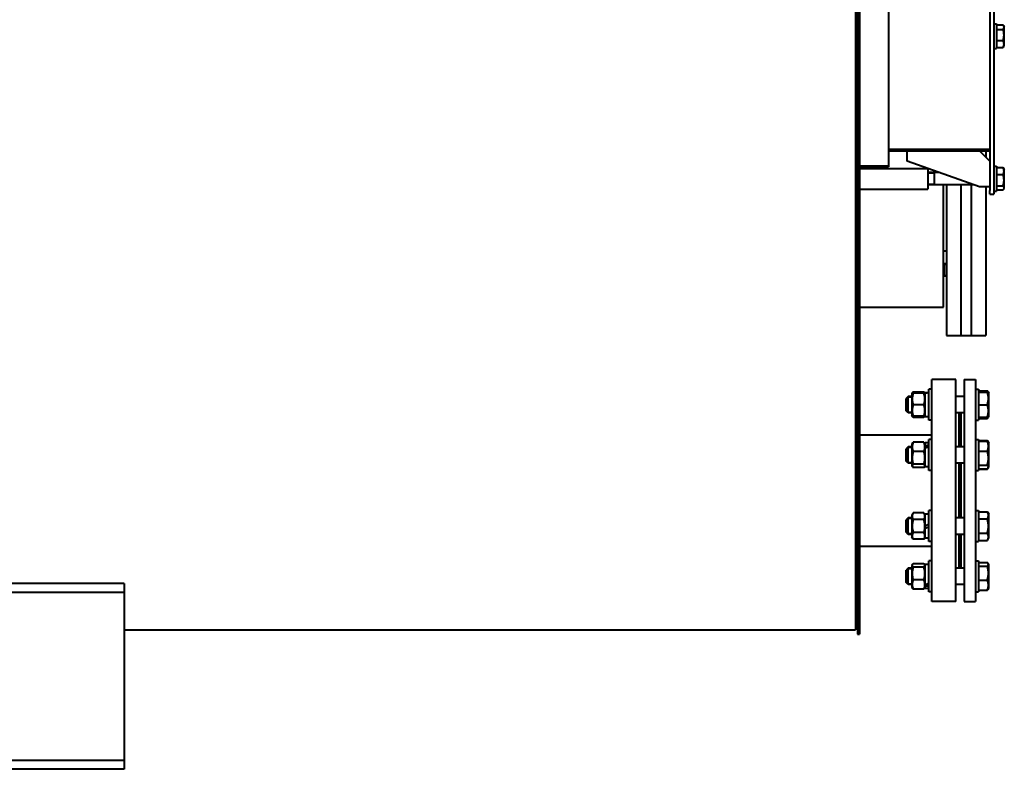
# Model space of a CAD drawing. Header units: millimetres. Extents: x -149 to 1385, y -399 to 918.
# Tile 36 of 41: x 983 to 1078, y 100 to 172. Entities that reach past the tile are written whole.
import ezdxf

# ---------------------------------------------------------------- set-up
doc = ezdxf.new("R2010")
doc.units = ezdxf.units.MM
for name, color, linetype in [('(c)Креп', 9, 'Continuous'), ('(c)Синий', 156, 'Continuous'), ('G', 3, 'Continuous'), ('R', 1, 'Continuous'), ('WELDING', 7, 'Continuous'), ('Системный слой', 250, 'Continuous')]:
    doc.layers.add(name, color=color, linetype=linetype)

# ---------------------------------------------------------------- blocks, each defined once
blk = doc.blocks.new('U381')
at = {"layer": 'G', "color": 150, "lineweight": 40}
for p, q in [((1063.729, 144.386), (1063.929, 144.386)), ((1064.129, 144.386), (1072.229, 144.386))]:
    blk.add_line(p, q, dxfattribs=at)
blk = doc.blocks.new('U383')
at = {"layer": 'G', "color": 150, "lineweight": 40}
for p, q in [((1069.179, 117.522), (1068.829, 117.522)), ((1074.229, 117.522), (1073.429, 117.522))]:
    blk.add_line(p, q, dxfattribs=at)
blk = doc.blocks.new('U384')
at = {"layer": 'G', "color": 150, "lineweight": 40}
for p, q in [((1069.179, 119.122), (1068.829, 119.122)), ((1074.229, 119.122), (1073.429, 119.122))]:
    blk.add_line(p, q, dxfattribs=at)
blk = doc.blocks.new('U385')
at = {"layer": 'G', "color": 150, "lineweight": 40}
for p, q in [((1076.629, 119.128), (1076.629, 119.462)), ((1076.629, 117.182), (1076.629, 119.128))]:
    blk.add_line(p, q, dxfattribs=at)
blk = doc.blocks.new('U386')
at = {"layer": 'WELDING', "color": 150, "lineweight": 40}
for p, q in [((1076.52, 119.628), (1076.488, 119.66)), ((1076.488, 119.301), (1076.564, 119.388)), ((1076.548, 119.596), (1076.52, 119.628)), ((1076.57, 119.564), (1076.548, 119.596)), ((1076.564, 119.388), (1076.595, 119.476)), ((1076.595, 119.476), (1076.57, 119.564))]:
    blk.add_line(p, q, dxfattribs=at)
blk = doc.blocks.new('U387')
at = {"layer": 'G', "color": 150, "lineweight": 40}
for p, q in [((1068.829, 117.756), (1068.829, 119.122)), ((1068.829, 117.522), (1068.829, 117.756))]:
    blk.add_line(p, q, dxfattribs=at)
blk = doc.blocks.new('U388')
at = {"layer": 'G', "color": 150, "lineweight": 40}
for p, q in [((1068.629, 117.897), (1068.629, 118.922)), ((1068.629, 117.722), (1068.629, 117.897))]:
    blk.add_line(p, q, dxfattribs=at)
blk = doc.blocks.new('U392')
at = {"layer": 'G', "color": 150, "lineweight": 40}
for p, q in [((1070.479, 117.546), (1070.479, 119.487)), ((1070.479, 117.157), (1070.479, 117.372))]:
    blk.add_line(p, q, dxfattribs=at)
blk = doc.blocks.new('U394')
at = {"layer": 'G', "color": 150, "lineweight": 40}
for p, q in [((1070.829, 117.261), (1070.829, 119.822)), ((1070.829, 116.822), (1070.829, 117.261))]:
    blk.add_line(p, q, dxfattribs=at)
blk = doc.blocks.new('U395')
at = {"layer": 'WELDING', "color": 150, "lineweight": 40}
for p, q in [((1078.084, 156.039), (1078.017, 156.147)), ((1078.017, 155.753), (1078.034, 155.774)), ((1078.034, 155.774), (1078.049, 155.796)), ((1078.049, 155.796), (1078.063, 155.818)), ((1078.063, 155.818), (1078.101, 155.928)), ((1078.101, 155.928), (1078.084, 156.039))]:
    blk.add_line(p, q, dxfattribs=at)
blk = doc.blocks.new('U396')
at = {"layer": 'G', "color": 150, "lineweight": 40}
for p, q in [((1076.329, 159.536), (1076.329, 158.936)), ((1076.329, 156.036), (1076.329, 141.636))]:
    blk.add_line(p, q, dxfattribs=at)
blk = doc.blocks.new('U407')
at = {"layer": 'G', "color": 150, "lineweight": 40}
for p, q in [((1070.829, 123.192), (1070.829, 124.692)), ((1070.829, 121.692), (1070.829, 123.192))]:
    blk.add_line(p, q, dxfattribs=at)
blk = doc.blocks.new('U408')
at = {"layer": 'G', "color": 150, "lineweight": 40}
for p, q in [((1069.179, 119.367), (1069.179, 119.06)), ((1069.179, 119.06), (1069.179, 117.277))]:
    blk.add_line(p, q, dxfattribs=at)
blk = doc.blocks.new('U409')
at = {"layer": 'WELDING', "color": 150, "lineweight": 40}
for p, q in [((1069.22, 119.431), (1069.216, 119.35)), ((1069.216, 119.35), (1069.26, 119.27)), ((1069.234, 119.46), (1069.22, 119.431)), ((1069.254, 119.49), (1069.234, 119.46)), ((1069.279, 119.519), (1069.254, 119.49)), ((1069.26, 119.27), (1069.309, 119.22)), ((1069.309, 119.548), (1069.279, 119.519))]:
    blk.add_line(p, q, dxfattribs=at)
blk = doc.blocks.new('U410')
at = {"layer": 'WELDING', "color": 150, "lineweight": 40}
for p, q in [((1070.38, 119.519), (1070.349, 119.548)), ((1070.349, 119.22), (1070.42, 119.299)), ((1070.405, 119.49), (1070.38, 119.519)), ((1070.425, 119.46), (1070.405, 119.49)), ((1070.42, 119.299), (1070.448, 119.379)), ((1070.448, 119.379), (1070.425, 119.46))]:
    blk.add_line(p, q, dxfattribs=at)
blk = doc.blocks.new('U411')
at = {"layer": 'WELDING', "color": 150, "lineweight": 40}
for p, q in [((1076.488, 133.613), (1076.506, 133.659)), ((1076.506, 133.659), (1076.522, 133.705)), ((1076.522, 133.705), (1076.538, 133.751))]:
    blk.add_line(p, q, dxfattribs=at)
blk = doc.blocks.new('U412')
at = {"layer": 'WELDING', "color": 150, "lineweight": 40}
for p, q in [((1076.52, 136.258), (1076.488, 136.29)), ((1076.548, 136.226), (1076.52, 136.258)), ((1076.57, 136.194), (1076.548, 136.226)), ((1076.578, 136.18), (1076.57, 136.194)), ((1076.584, 136.166), (1076.578, 136.18)), ((1076.589, 136.151), (1076.584, 136.166))]:
    blk.add_line(p, q, dxfattribs=at)
blk = doc.blocks.new('U413')
at = {"layer": 'G', "color": 150, "lineweight": 40}
for p, q in [((1069.179, 129.281), (1068.829, 129.281)), ((1074.229, 129.281), (1073.429, 129.281))]:
    blk.add_line(p, q, dxfattribs=at)
blk = doc.blocks.new('U414')
at = {"layer": 'G', "color": 150, "lineweight": 40}
for p, q in [((1069.179, 130.881), (1068.829, 130.881)), ((1074.229, 130.881), (1073.429, 130.881))]:
    blk.add_line(p, q, dxfattribs=at)
blk = doc.blocks.new('U415')
at = {"layer": 'WELDING', "color": 150, "lineweight": 40}
for p, q in [((1076.549, 129.037), (1076.488, 129.101)), ((1076.488, 128.742), (1076.52, 128.774)), ((1076.52, 128.774), (1076.548, 128.806)), ((1076.548, 128.806), (1076.57, 128.838)), ((1076.592, 128.949), (1076.549, 129.037)), ((1076.57, 128.838), (1076.582, 128.861)), ((1076.582, 128.861), (1076.592, 128.949))]:
    blk.add_line(p, q, dxfattribs=at)
blk = doc.blocks.new('U416')
at = {"layer": 'G', "color": 150, "lineweight": 40}
for p, q in [((1068.829, 130.646), (1068.829, 130.881)), ((1068.829, 129.281), (1068.829, 130.646))]:
    blk.add_line(p, q, dxfattribs=at)
blk = doc.blocks.new('U417')
at = {"layer": 'G', "color": 150, "lineweight": 40}
for p, q in [((1068.629, 130.505), (1068.629, 130.681)), ((1068.629, 129.481), (1068.629, 130.505))]:
    blk.add_line(p, q, dxfattribs=at)
blk = doc.blocks.new('U422')
at = {"layer": 'WELDING', "color": 150, "lineweight": 40}
for p, q in [((1076.506, 131.434), (1076.488, 131.466)), ((1076.522, 131.401), (1076.506, 131.434)), ((1076.538, 131.368), (1076.522, 131.401))]:
    blk.add_line(p, q, dxfattribs=at)
blk = doc.blocks.new('U423')
at = {"layer": 'WELDING', "color": 150, "lineweight": 40}
for p, q in [((1076.488, 128.695), (1076.506, 128.727)), ((1076.506, 128.727), (1076.522, 128.76)), ((1076.522, 128.76), (1076.538, 128.793))]:
    blk.add_line(p, q, dxfattribs=at)
blk = doc.blocks.new('U437')
at = {"layer": 'G', "color": 150, "lineweight": 40}
for p, q in [((1069.179, 134.151), (1068.829, 134.151)), ((1074.229, 134.151), (1073.429, 134.151))]:
    blk.add_line(p, q, dxfattribs=at)
blk = doc.blocks.new('U438')
at = {"layer": 'G', "color": 150, "lineweight": 40}
for p, q in [((1069.179, 135.751), (1068.829, 135.751)), ((1074.229, 135.751), (1073.429, 135.751))]:
    blk.add_line(p, q, dxfattribs=at)
blk = doc.blocks.new('U440')
at = {"layer": 'WELDING', "color": 150, "lineweight": 40}
for p, q in [((1069.239, 129.103), (1069.211, 129.023)), ((1069.211, 129.023), (1069.234, 128.942)), ((1069.234, 128.942), (1069.254, 128.912)), ((1069.309, 129.182), (1069.239, 129.103)), ((1069.254, 128.912), (1069.279, 128.883)), ((1069.279, 128.883), (1069.309, 128.854))]:
    blk.add_line(p, q, dxfattribs=at)
blk = doc.blocks.new('U441')
at = {"layer": 'WELDING', "color": 150, "lineweight": 40}
for p, q in [((1070.398, 129.132), (1070.349, 129.182)), ((1070.349, 128.854), (1070.38, 128.883)), ((1070.38, 128.883), (1070.405, 128.912)), ((1070.443, 129.052), (1070.398, 129.132)), ((1070.405, 128.912), (1070.425, 128.942)), ((1070.425, 128.942), (1070.439, 128.971)), ((1070.439, 128.971), (1070.443, 129.052))]:
    blk.add_line(p, q, dxfattribs=at)
blk = doc.blocks.new('U454')
at = {"layer": 'G', "color": 150, "lineweight": 40}
for p, q in [((1073.729, 134.151), (1073.729, 130.881)), ((1073.729, 129.281), (1073.729, 123.992)), ((1073.729, 122.392), (1073.729, 119.122))]:
    blk.add_line(p, q, dxfattribs=at)
blk = doc.blocks.new('U455')
at = {"layer": 'G', "color": 150, "lineweight": 40}
for p, q in [((1073.929, 134.151), (1073.929, 130.881)), ((1073.929, 129.281), (1073.929, 123.992)), ((1073.929, 122.392), (1073.929, 119.122))]:
    blk.add_line(p, q, dxfattribs=at)
blk = doc.blocks.new('U458')
at = {"layer": 'WELDING', "color": 150, "lineweight": 40}
for p, q in [((1078.031, 171.706), (1078.017, 171.725)), ((1078.043, 171.687), (1078.031, 171.706)), ((1078.055, 171.668), (1078.043, 171.687)), ((1078.1, 171.544), (1078.055, 171.668)), ((1078.085, 171.42), (1078.1, 171.544)), ((1078.017, 171.298), (1078.085, 171.42))]:
    blk.add_line(p, q, dxfattribs=at)
blk = doc.blocks.new('U475')
at = {"layer": 'G', "color": 150, "lineweight": 40}
for p, q in [((1069.179, 122.392), (1068.829, 122.392)), ((1074.229, 122.392), (1073.429, 122.392))]:
    blk.add_line(p, q, dxfattribs=at)
blk = doc.blocks.new('U476')
at = {"layer": 'G', "color": 150, "lineweight": 40}
for p, q in [((1069.179, 123.992), (1068.829, 123.992)), ((1074.229, 123.992), (1073.429, 123.992))]:
    blk.add_line(p, q, dxfattribs=at)
blk = doc.blocks.new('U477')
at = {"layer": 'G', "color": 150, "lineweight": 40}
for p, q in [((1068.829, 123.192), (1068.829, 123.992)), ((1068.829, 122.392), (1068.829, 123.192))]:
    blk.add_line(p, q, dxfattribs=at)
blk = doc.blocks.new('U478')
at = {"layer": 'G', "color": 150, "lineweight": 40}
for p, q in [((1068.629, 123.192), (1068.629, 123.792)), ((1068.629, 122.592), (1068.629, 123.192))]:
    blk.add_line(p, q, dxfattribs=at)
blk = doc.blocks.new('U479')
at = {"layer": 'G', "color": 150, "lineweight": 40}
for p, q in [((1070.829, 131.141), (1070.829, 131.581)), ((1070.829, 128.581), (1070.829, 131.141))]:
    blk.add_line(p, q, dxfattribs=at)
blk = doc.blocks.new('U487')
at = {"layer": 'G', "color": 150, "lineweight": 40}
for p, q in [((1070.479, 130.95), (1070.479, 131.246)), ((1070.479, 128.916), (1070.479, 130.756))]:
    blk.add_line(p, q, dxfattribs=at)
blk = doc.blocks.new('U497')
at = {"layer": 'G', "color": 150, "lineweight": 40}
for p, q in [((1066.929, 301.196), (1066.929, 291.549)), ((1066.929, 289.549), (1066.929, 258.895)), ((1066.929, 256.895), (1066.929, 250.886)), ((1066.929, 249.886), (1066.929, 246.386)), ((1066.929, 245.386), (1066.929, 221.928)), ((1066.929, 219.928), (1066.929, 189.126)), ((1066.929, 187.126), (1066.929, 180.886)), ((1066.929, 179.886), (1066.929, 176.386)), ((1066.929, 175.386), (1066.929, 158.08))]:
    blk.add_line(p, q, dxfattribs=at)
blk = doc.blocks.new('U504')
at = {"layer": 'G', "color": 150, "lineweight": 40}
for p, q in [((1070.479, 123.259), (1070.479, 124.357)), ((1070.479, 122.027), (1070.479, 122.998))]:
    blk.add_line(p, q, dxfattribs=at)
blk = doc.blocks.new('U508')
at = {"layer": 'G', "color": 150, "lineweight": 40}
for p, q in [((1063.729, 121.236), (1063.929, 121.236)), ((1064.129, 121.236), (1071.129, 121.236))]:
    blk.add_line(p, q, dxfattribs=at)
blk = doc.blocks.new('U509')
at = {"layer": 'G', "color": 150, "lineweight": 40}
for p, q in [((1063.729, 132.036), (1063.929, 132.036)), ((1064.129, 132.036), (1071.129, 132.036))]:
    blk.add_line(p, q, dxfattribs=at)
blk = doc.blocks.new('U510')
at = {"layer": 'G', "color": 150, "lineweight": 40}
for p, q in [((1076.729, 304.136), (1076.729, 250.886)), ((1076.729, 245.386), (1076.729, 180.886)), ((1076.729, 175.386), (1076.729, 155.705))]:
    blk.add_line(p, q, dxfattribs=at)
blk = doc.blocks.new('U511')
at = {"layer": 'G', "color": 150, "lineweight": 40}
for p, q in [((1077.129, 304.136), (1077.129, 250.886)), ((1077.129, 245.386), (1077.129, 180.886)), ((1077.129, 175.386), (1077.129, 155.705))]:
    blk.add_line(p, q, dxfattribs=at)
blk = doc.blocks.new('U512')
at = {"layer": 'WELDING', "color": 150, "lineweight": 40}
for p, q in [((1069.263, 133.851), (1069.277, 133.809)), ((1069.277, 133.809), (1069.293, 133.767)), ((1069.293, 133.767), (1069.309, 133.724))]:
    blk.add_line(p, q, dxfattribs=at)
blk = doc.blocks.new('U513')
at = {"layer": 'WELDING', "color": 150, "lineweight": 40}
for p, q in [((1069.221, 136.064), (1069.217, 136.051)), ((1069.227, 136.077), (1069.221, 136.064)), ((1069.234, 136.09), (1069.227, 136.077)), ((1069.254, 136.12), (1069.234, 136.09)), ((1069.279, 136.149), (1069.254, 136.12)), ((1069.309, 136.178), (1069.279, 136.149))]:
    blk.add_line(p, q, dxfattribs=at)
blk = doc.blocks.new('U514')
at = {"layer": 'WELDING', "color": 150, "lineweight": 40}
for p, q in [((1070.38, 136.149), (1070.349, 136.178)), ((1070.405, 136.12), (1070.38, 136.149)), ((1070.425, 136.09), (1070.405, 136.12)), ((1070.432, 136.077), (1070.425, 136.09)), ((1070.438, 136.064), (1070.432, 136.077)), ((1070.442, 136.051), (1070.438, 136.064))]:
    blk.add_line(p, q, dxfattribs=at)
blk = doc.blocks.new('U515')
at = {"layer": 'WELDING', "color": 150, "lineweight": 40}
for p, q in [((1070.349, 133.724), (1070.366, 133.767)), ((1070.366, 133.767), (1070.381, 133.809)), ((1070.381, 133.809), (1070.395, 133.851))]:
    blk.add_line(p, q, dxfattribs=at)

msp = doc.modelspace()

# ---------------------------------------------------------------- linework, layer by layer
at = {"layer": 'G', "color": 150, "lineweight": 40}
for p, q in [((1063.729, 175.543), (1063.729, 113.136)), ((1063.929, 175.136), (1063.929, 112.736)), ((1064.129, 175.136), (1064.129, 112.736)), ((1077.129, 171.836), (1077.379, 171.836)), ((1077.379, 171.836), (1077.379, 169.436)), ((1077.379, 171.725), (1078.017, 171.725)), ((1078.055, 171.668), (1078.129, 171.539)), ((1077.379, 171.298), (1078.017, 171.298)), ((1078.129, 169.734), (1078.129, 171.539)), ((1077.379, 170.21), (1078.017, 170.21)), ((1078.055, 169.605), (1078.129, 169.734)), ((1077.129, 169.436), (1077.379, 169.436)), ((1077.379, 169.548), (1078.017, 169.548)), ((1066.929, 159.691), (1076.729, 159.691)), ((1066.929, 159.536), (1076.729, 159.536)), ((1068.729, 158.536), (1068.729, 159.536)), ((1076.729, 158.536), (1075.729, 159.536)), ((1075.729, 156.036), (1068.729, 158.536)), ((1063.929, 157.436), (1063.729, 157.436)), ((1064.129, 158.08), (1066.929, 158.08)), ((1064.129, 157.986), (1066.929, 157.986)), ((1064.129, 157.836), (1070.689, 157.836)), ((1066.929, 158.08), (1066.929, 157.986)), ((1070.729, 157.822), (1070.729, 155.836)), ((1071.809, 157.436), (1070.729, 157.436)), ((1071.379, 157.303), (1071.379, 157.436)), ((1071.379, 156.236), (1071.379, 157.303)), ((1077.129, 158.036), (1077.379, 158.036)), ((1077.379, 158.036), (1077.379, 155.636)), ((1077.379, 157.92), (1078.017, 157.92)), ((1078.063, 157.855), (1078.129, 157.739)), ((1078.129, 155.934), (1078.129, 157.739)), ((1077.379, 157.231), (1078.017, 157.231)), ((1063.929, 156.236), (1063.729, 156.236)), ((1064.129, 155.836), (1070.729, 155.836)), ((1075.169, 156.236), (1070.729, 156.236)), ((1072.229, 144.386), (1072.229, 156.236)), ((1072.529, 156.236), (1072.529, 141.636)), ((1073.929, 156.236), (1073.929, 141.636)), ((1073.929, 156.236), (1073.929, 141.636)), ((1074.929, 156.236), (1074.929, 141.636)), ((1074.929, 156.236), (1074.929, 141.636)), ((1076.729, 156.036), (1075.729, 156.036)), ((1076.729, 155.336), (1076.729, 155.705)), ((1077.129, 155.705), (1077.129, 155.336)), ((1077.129, 155.636), (1077.379, 155.636)), ((1077.379, 156.147), (1078.017, 156.147)), ((1077.379, 155.753), (1078.017, 155.753)), ((1078.063, 155.818), (1078.129, 155.934)), ((1076.729, 155.336), (1077.129, 155.336)), ((1072.229, 149.836), (1072.529, 149.836)), ((1072.333, 148.596), (1072.229, 148.492)), ((1072.529, 148.596), (1072.333, 148.596)), ((1072.333, 147.396), (1072.333, 148.596)), ((1072.333, 147.396), (1072.229, 147.5)), ((1072.529, 147.396), (1072.333, 147.396)), ((1072.529, 141.636), (1073.929, 141.636)), ((1073.929, 141.636), (1074.929, 141.636)), ((1074.929, 141.636), (1076.329, 141.636)), ((1071.129, 115.886), (1071.129, 137.386)), ((1073.429, 137.386), (1071.129, 137.386)), ((1073.429, 115.886), (1073.429, 137.386)), ((1074.229, 137.386), (1074.229, 115.886)), ((1074.229, 137.386), (1075.329, 137.386)), ((1075.329, 137.386), (1075.329, 115.886)), ((1070.829, 133.451), (1070.829, 136.451)), ((1071.129, 136.451), (1070.829, 136.451)), ((1075.329, 136.451), (1075.629, 136.451)), ((1075.629, 136.451), (1075.629, 133.451)), ((1075.629, 136.29), (1076.488, 136.29)), ((1068.829, 135.751), (1068.629, 135.551)), ((1068.629, 134.351), (1068.629, 135.551)), ((1068.829, 134.151), (1068.829, 135.751)), ((1069.234, 136.09), (1069.179, 135.996)), ((1069.211, 136.051), (1069.179, 135.996)), ((1069.179, 135.996), (1069.179, 133.906)), ((1069.211, 136.051), (1069.309, 136.051)), ((1070.349, 136.178), (1069.309, 136.178)), ((1070.349, 136.051), (1069.309, 136.051)), ((1070.349, 136.051), (1070.448, 136.051)), ((1070.479, 135.996), (1070.425, 136.09)), ((1070.479, 135.996), (1070.448, 136.051)), ((1070.479, 136.114), (1070.479, 136.1)), ((1070.479, 136.114), (1070.654, 136.109)), ((1070.479, 133.786), (1070.479, 136.1)), ((1075.629, 136.151), (1076.488, 136.151)), ((1076.488, 136.151), (1076.595, 136.151)), ((1076.57, 136.194), (1076.595, 136.151)), ((1076.595, 136.151), (1076.629, 136.091)), ((1076.629, 133.811), (1076.629, 136.091)), ((1070.349, 134.951), (1069.309, 134.951)), ((1075.629, 134.951), (1076.488, 134.951)), ((1068.829, 134.151), (1068.629, 134.351)), ((1068.829, 134.151), (1068.629, 134.351)), ((1069.211, 133.851), (1069.179, 133.906)), ((1069.234, 133.813), (1069.179, 133.906)), ((1069.309, 133.851), (1069.211, 133.851)), ((1070.349, 133.851), (1069.309, 133.851)), ((1070.349, 133.724), (1069.309, 133.724)), ((1070.448, 133.851), (1070.349, 133.851)), ((1070.479, 133.906), (1070.425, 133.813)), ((1070.479, 133.906), (1070.448, 133.851)), ((1070.829, 133.786), (1070.479, 133.786)), ((1071.129, 133.451), (1070.829, 133.451)), ((1075.329, 133.451), (1075.629, 133.451)), ((1075.629, 133.751), (1076.488, 133.751)), ((1075.629, 133.613), (1076.488, 133.613)), ((1076.595, 133.751), (1076.488, 133.751)), ((1076.57, 133.709), (1076.595, 133.751)), ((1076.595, 133.751), (1076.629, 133.811)), ((1071.129, 131.581), (1070.829, 131.581)), ((1075.329, 131.581), (1075.629, 131.581)), ((1075.629, 131.581), (1075.629, 128.581)), ((1068.829, 130.881), (1068.629, 130.681)), ((1069.234, 131.219), (1069.179, 131.126)), ((1069.179, 131.126), (1069.179, 129.036)), ((1070.349, 131.308), (1069.309, 131.308)), ((1070.479, 131.126), (1070.425, 131.219)), ((1070.829, 131.246), (1070.479, 131.246)), ((1070.479, 130.95), (1070.479, 130.865)), ((1070.479, 130.865), (1070.479, 130.756)), ((1075.629, 131.466), (1076.488, 131.466)), ((1075.629, 131.419), (1076.488, 131.419)), ((1076.488, 131.466), (1076.629, 131.221)), ((1076.57, 131.323), (1076.629, 131.221)), ((1076.629, 128.941), (1076.629, 131.221)), ((1070.349, 130.409), (1069.309, 130.409)), ((1075.629, 130.439), (1076.488, 130.439)), ((1068.829, 129.281), (1068.629, 129.481)), ((1069.234, 128.942), (1069.179, 129.036)), ((1070.349, 129.182), (1069.309, 129.182)), ((1070.349, 128.854), (1069.309, 128.854)), ((1070.479, 129.036), (1070.425, 128.942)), ((1070.829, 128.916), (1070.479, 128.916)), ((1075.629, 129.101), (1076.488, 129.101)), ((1075.629, 128.742), (1076.488, 128.742)), ((1075.629, 128.695), (1076.488, 128.695)), ((1076.488, 128.695), (1076.57, 128.838)), ((1076.57, 128.838), (1076.629, 128.941)), ((1071.129, 128.581), (1070.829, 128.581)), ((1075.329, 128.581), (1075.629, 128.581)), ((1068.829, 123.992), (1068.629, 123.792)), ((1069.309, 124.462), (1069.179, 124.237)), ((1069.179, 124.237), (1069.179, 122.147)), ((1070.349, 124.462), (1069.309, 124.462)), ((1070.479, 124.237), (1070.349, 124.462)), ((1070.829, 124.357), (1070.479, 124.357)), ((1071.129, 124.692), (1070.829, 124.692)), ((1075.329, 124.692), (1075.629, 124.692)), ((1075.629, 124.692), (1075.629, 121.692)), ((1075.629, 124.578), (1076.488, 124.578)), ((1076.488, 124.578), (1076.629, 124.332)), ((1076.629, 122.052), (1076.629, 124.332)), ((1070.349, 123.827), (1069.309, 123.827)), ((1070.479, 123.259), (1070.829, 123.386)), ((1070.479, 123.259), (1070.479, 122.998)), ((1070.479, 122.998), (1070.829, 123.126)), ((1075.629, 123.885), (1076.488, 123.885)), ((1068.829, 122.392), (1068.629, 122.592)), ((1069.309, 121.922), (1069.179, 122.147)), ((1070.349, 122.557), (1069.309, 122.557)), ((1070.479, 122.147), (1070.349, 121.922)), ((1070.829, 122.027), (1070.479, 122.027)), ((1075.629, 122.499), (1076.488, 122.499)), ((1076.488, 121.807), (1076.629, 122.052)), ((1070.349, 121.922), (1069.309, 121.922)), ((1071.129, 121.692), (1070.829, 121.692)), ((1075.329, 121.692), (1075.629, 121.692)), ((1075.629, 121.807), (1076.488, 121.807)), ((1069.234, 119.46), (1069.179, 119.367)), ((1070.349, 119.548), (1069.309, 119.548)), ((1070.349, 119.22), (1069.309, 119.22)), ((1070.479, 119.367), (1070.425, 119.46)), ((1070.829, 119.487), (1070.479, 119.487)), ((1071.129, 119.822), (1070.829, 119.822)), ((1075.329, 119.822), (1075.629, 119.822)), ((1075.629, 119.822), (1075.629, 116.822)), ((1075.629, 119.66), (1076.488, 119.66)), ((1075.629, 119.301), (1076.488, 119.301)), ((1076.57, 119.564), (1076.629, 119.462)), ((1068.829, 119.122), (1068.629, 118.922)), ((992.929, 117.636), (692.929, 117.636)), ((992.929, 117.636), (992.929, 117.266)), ((992.929, 117.266), (992.929, 116.766)), ((1068.829, 117.522), (1068.629, 117.722)), ((1069.234, 117.183), (1069.179, 117.277)), ((1070.349, 117.993), (1069.309, 117.993)), ((1070.479, 117.277), (1070.425, 117.183)), ((1070.479, 117.546), (1070.479, 117.458)), ((1070.479, 117.458), (1070.479, 117.372)), ((1075.629, 117.963), (1076.488, 117.963)), ((992.929, 116.766), (692.929, 116.766)), ((992.929, 116.766), (992.929, 115.866)), ((1070.349, 117.095), (1069.309, 117.095)), ((1070.829, 117.157), (1070.479, 117.157)), ((1071.129, 116.822), (1070.829, 116.822)), ((1075.329, 116.822), (1075.629, 116.822)), ((1075.629, 116.983), (1076.488, 116.983)), ((1076.57, 117.079), (1076.629, 117.182)), ((992.929, 115.866), (992.929, 101.406)), ((1073.429, 115.886), (1071.129, 115.886)), ((1074.229, 115.886), (1075.329, 115.886)), ((992.929, 113.136), (1063.729, 113.136)), ((1063.929, 112.736), (1064.129, 112.736)), ((992.929, 101.406), (992.929, 100.506)), ((992.929, 100.506), (692.929, 100.506)), ((992.929, 100.506), (992.929, 100.006)), ((992.929, 99.636), (692.929, 99.636)), ((992.929, 100.006), (992.929, 99.636))]:
    msp.add_line(p, q, dxfattribs=at)
for centre, major_axis, ratio, start_param, end_param in [((1071.013, 134.951), (-3.201, 0), 0.36397, 4.769645, 4.879741), ((1070.296, 130.081), (-3.194, -0.876), 0.240393, 4.479183, 4.589279), ((1071.013, 130.081), (-3.194, -0.876), 0.240393, 4.703791, 4.813887), ((1070.296, 118.322), (-3.194, -0.876), 0.240393, 1.562199, 1.672295), ((1071.013, 118.322), (-3.194, -0.876), 0.240393, 1.33759, 1.447686)]:
    msp.add_ellipse(centre, major_axis=major_axis, ratio=ratio, start_param=start_param, end_param=end_param, dxfattribs=at)
at = {"layer": 'R', "color": 7, "lineweight": 9}
for p, q in [((1071.379, 157.342), (1070.729, 157.342)), ((1071.379, 156.331), (1070.729, 156.331)), ((1072.333, 148.501), (1072.239, 148.501)), ((1072.529, 148.501), (1072.333, 148.501)), ((1072.333, 147.491), (1072.239, 147.491)), ((1072.529, 147.491), (1072.333, 147.491)), ((1068.829, 135.643), (1068.721, 135.643)), ((1069.179, 135.643), (1068.829, 135.643)), ((1068.829, 134.26), (1068.721, 134.26)), ((1069.179, 134.26), (1068.829, 134.26)), ((1068.829, 130.772), (1068.721, 130.772)), ((1069.179, 130.772), (1068.829, 130.772)), ((1068.829, 129.389), (1068.721, 129.389)), ((1069.179, 129.389), (1068.829, 129.389)), ((1068.829, 123.884), (1068.721, 123.884)), ((1069.179, 123.884), (1068.829, 123.884)), ((1068.829, 122.501), (1068.721, 122.501)), ((1069.179, 122.501), (1068.829, 122.501)), ((1068.829, 119.013), (1068.721, 119.013)), ((1069.179, 119.013), (1068.829, 119.013)), ((1068.829, 117.63), (1068.721, 117.63)), ((1069.179, 117.63), (1068.829, 117.63))]:
    msp.add_line(p, q, dxfattribs=at)
at = {"layer": 'WELDING', "color": 150, "lineweight": 40}
for points, knots in [([(1078.017, 170.21), (1078.028, 170.247), (1078.043, 170.302), (1078.064, 170.394), (1078.079, 170.476), (1078.09, 170.552), (1078.096, 170.613), (1078.101, 170.675), (1078.103, 170.751), (1078.101, 170.815), (1078.098, 170.879), (1078.091, 170.947), (1078.078, 171.041), (1078.055, 171.159), (1078.032, 171.247), (1078.017, 171.298)], [0, 0, 0, 0, 1.679816, 2.464254, 4.100621, 5.29978, 5.785161, 6.773962, 7.999819, 9.102067, 9.530451, 10.806592, 12.055167, 13.667644, 16, 16, 16, 16]), ([(1078.017, 169.548), (1078.031, 169.577), (1078.052, 169.625), (1078.073, 169.689), (1078.087, 169.739), (1078.095, 169.784), (1078.101, 169.831), (1078.103, 169.877), (1078.101, 169.922), (1078.096, 169.967), (1078.088, 170.014), (1078.07, 170.082), (1078.046, 170.147), (1078.025, 170.194), (1078.017, 170.21)], [0, 0, 0, 0, 2.031939, 3.311633, 4.396645, 5.423589, 6.350589, 7.49983, 8.533187, 9.335775, 10.524184, 11.738547, 13.915004, 15, 15, 15, 15]), ([(1078.017, 157.231), (1078.031, 157.261), (1078.052, 157.311), (1078.073, 157.378), (1078.087, 157.43), (1078.095, 157.477), (1078.101, 157.525), (1078.103, 157.574), (1078.101, 157.62), (1078.096, 157.667), (1078.088, 157.717), (1078.07, 157.787), (1078.046, 157.855), (1078.025, 157.904), (1078.017, 157.92)], [0, 0, 0, 0, 2.031939, 3.311633, 4.396645, 5.423589, 6.350589, 7.49983, 8.533187, 9.335775, 10.524184, 11.738547, 13.915004, 15, 15, 15, 15]), ([(1078.017, 156.147), (1078.028, 156.184), (1078.043, 156.239), (1078.064, 156.331), (1078.079, 156.412), (1078.09, 156.488), (1078.096, 156.549), (1078.101, 156.61), (1078.103, 156.686), (1078.101, 156.75), (1078.098, 156.814), (1078.091, 156.881), (1078.078, 156.975), (1078.055, 157.092), (1078.032, 157.18), (1078.017, 157.231)], [0, 0, 0, 0, 1.679816, 2.464254, 4.100621, 5.29978, 5.785161, 6.773962, 7.999819, 9.102067, 9.530451, 10.806592, 12.055167, 13.667644, 16, 16, 16, 16]), ([(1069.309, 136.051), (1069.297, 136.014), (1069.28, 135.958), (1069.259, 135.878), (1069.246, 135.823), (1069.233, 135.758), (1069.225, 135.706), (1069.218, 135.644), (1069.213, 135.587), (1069.211, 135.52), (1069.211, 135.456), (1069.215, 135.395), (1069.221, 135.326), (1069.234, 135.239), (1069.26, 135.111), (1069.289, 135.012), (1069.309, 134.951)], [0, 0, 0, 0, 1.784805, 2.61827, 3.753185, 4.35691, 5.631016, 6.146734, 7.197334, 8.231074, 9.204643, 10.126104, 11.032386, 12.370796, 14.099208, 17, 17, 17, 17]), ([(1070.349, 134.951), (1070.362, 134.989), (1070.379, 135.044), (1070.4, 135.124), (1070.413, 135.18), (1070.425, 135.245), (1070.434, 135.297), (1070.441, 135.359), (1070.446, 135.415), (1070.448, 135.482), (1070.447, 135.547), (1070.444, 135.608), (1070.438, 135.677), (1070.425, 135.763), (1070.398, 135.892), (1070.37, 135.99), (1070.349, 136.051)], [0, 0, 0, 0, 1.784805, 2.61827, 3.753185, 4.35691, 5.631016, 6.146734, 7.197334, 8.231074, 9.204643, 10.126104, 11.032386, 12.370796, 14.099208, 17, 17, 17, 17]), ([(1076.488, 134.951), (1076.501, 134.992), (1076.52, 135.053), (1076.543, 135.14), (1076.557, 135.2), (1076.57, 135.271), (1076.579, 135.328), (1076.587, 135.396), (1076.593, 135.458), (1076.595, 135.531), (1076.594, 135.601), (1076.591, 135.668), (1076.585, 135.732), (1076.575, 135.806), (1076.556, 135.908), (1076.527, 136.027), (1076.5, 136.114), (1076.488, 136.151)], [0, 0, 0, 0, 1.889793, 2.772286, 3.97396, 4.613199, 5.962253, 6.508307, 7.620707, 8.715255, 9.746093, 10.721757, 11.68135, 12.629021, 14.021816, 16.259909, 18, 18, 18, 18]), ([(1069.309, 134.951), (1069.297, 134.914), (1069.28, 134.858), (1069.259, 134.778), (1069.246, 134.723), (1069.233, 134.658), (1069.225, 134.606), (1069.218, 134.544), (1069.213, 134.487), (1069.211, 134.42), (1069.211, 134.356), (1069.215, 134.295), (1069.221, 134.226), (1069.234, 134.139), (1069.26, 134.011), (1069.289, 133.912), (1069.309, 133.851)], [0, 0, 0, 0, 1.784805, 2.61827, 3.753185, 4.35691, 5.631016, 6.146734, 7.197334, 8.231074, 9.204643, 10.126104, 11.032386, 12.370796, 14.099208, 17, 17, 17, 17]), ([(1070.349, 133.851), (1070.362, 133.889), (1070.379, 133.944), (1070.4, 134.024), (1070.413, 134.08), (1070.425, 134.145), (1070.434, 134.197), (1070.441, 134.259), (1070.446, 134.315), (1070.448, 134.382), (1070.447, 134.447), (1070.444, 134.508), (1070.438, 134.577), (1070.425, 134.663), (1070.398, 134.792), (1070.37, 134.89), (1070.349, 134.951)], [0, 0, 0, 0, 1.784805, 2.61827, 3.753185, 4.35691, 5.631016, 6.146734, 7.197334, 8.231074, 9.204643, 10.126104, 11.032386, 12.370796, 14.099208, 17, 17, 17, 17]), ([(1076.488, 133.751), (1076.501, 133.792), (1076.52, 133.853), (1076.543, 133.94), (1076.557, 134), (1076.57, 134.071), (1076.579, 134.128), (1076.587, 134.196), (1076.593, 134.258), (1076.595, 134.331), (1076.594, 134.401), (1076.591, 134.468), (1076.585, 134.532), (1076.575, 134.606), (1076.556, 134.708), (1076.527, 134.827), (1076.5, 134.914), (1076.488, 134.951)], [0, 0, 0, 0, 1.889793, 2.772286, 3.97396, 4.613199, 5.962253, 6.508307, 7.620707, 8.715255, 9.746093, 10.721757, 11.68135, 12.629021, 14.021816, 16.259909, 18, 18, 18, 18]), ([(1069.309, 133.724), (1069.299, 133.734), (1069.283, 133.75), (1069.256, 133.779), (1069.241, 133.799), (1069.234, 133.813)], [0, 0, 0, 0, 1.918282, 3.267661, 6, 6, 6, 6]), ([(1070.425, 133.813), (1070.42, 133.803), (1070.409, 133.787), (1070.384, 133.758), (1070.364, 133.738), (1070.349, 133.724)], [0, 0, 0, 0, 1.912503, 3.220303, 6, 6, 6, 6]), ([(1076.57, 133.709), (1076.564, 133.699), (1076.553, 133.681), (1076.526, 133.649), (1076.504, 133.628), (1076.488, 133.613)], [0, 0, 0, 0, 1.912503, 3.220303, 6, 6, 6, 6]), ([(1069.309, 131.308), (1069.294, 131.27), (1069.275, 131.219), (1069.252, 131.143), (1069.236, 131.082), (1069.223, 131.015), (1069.215, 130.955), (1069.212, 130.9), (1069.211, 130.847), (1069.213, 130.796), (1069.217, 130.747), (1069.225, 130.691), (1069.239, 130.621), (1069.266, 130.524), (1069.292, 130.452), (1069.309, 130.409)], [0, 0, 0, 0, 2.032024, 2.780687, 4.100621, 5.29978, 6.354207, 7.267519, 8.214858, 9.102067, 9.95816, 10.808294, 12.055167, 13.667644, 16, 16, 16, 16]), ([(1069.234, 131.219), (1069.239, 131.229), (1069.25, 131.245), (1069.274, 131.274), (1069.294, 131.294), (1069.309, 131.308)], [0, 0, 0, 0, 1.912503, 3.220303, 6, 6, 6, 6]), ([(1070.349, 131.308), (1070.36, 131.298), (1070.376, 131.282), (1070.403, 131.253), (1070.417, 131.233), (1070.425, 131.219)], [0, 0, 0, 0, 1.918282, 3.267661, 6, 6, 6, 6]), ([(1070.349, 130.409), (1070.365, 130.446), (1070.383, 130.498), (1070.407, 130.574), (1070.423, 130.635), (1070.436, 130.702), (1070.443, 130.762), (1070.447, 130.817), (1070.448, 130.87), (1070.446, 130.921), (1070.442, 130.97), (1070.434, 131.026), (1070.42, 131.095), (1070.393, 131.192), (1070.367, 131.265), (1070.349, 131.308)], [0, 0, 0, 0, 2.032024, 2.780687, 4.100621, 5.29978, 6.354207, 7.267519, 8.214858, 9.102067, 9.95816, 10.808294, 12.055167, 13.667644, 16, 16, 16, 16]), ([(1076.488, 131.419), (1076.499, 131.409), (1076.517, 131.392), (1076.546, 131.36), (1076.562, 131.338), (1076.57, 131.323)], [0, 0, 0, 0, 1.918282, 3.267661, 6, 6, 6, 6]), ([(1076.488, 130.439), (1076.504, 130.48), (1076.525, 130.535), (1076.55, 130.619), (1076.564, 130.673), (1076.577, 130.734), (1076.586, 130.789), (1076.593, 130.853), (1076.595, 130.914), (1076.594, 130.971), (1076.59, 131.035), (1076.581, 131.103), (1076.564, 131.188), (1076.535, 131.293), (1076.506, 131.373), (1076.488, 131.419)], [0, 0, 0, 0, 2.032024, 2.780687, 4.100621, 4.689754, 5.785161, 6.773962, 7.746893, 8.757247, 9.530451, 10.808294, 12.055167, 13.667644, 16, 16, 16, 16]), ([(1069.309, 130.409), (1069.297, 130.367), (1069.28, 130.306), (1069.259, 130.216), (1069.246, 130.155), (1069.233, 130.082), (1069.225, 130.024), (1069.218, 129.955), (1069.213, 129.892), (1069.211, 129.817), (1069.211, 129.746), (1069.215, 129.677), (1069.221, 129.6), (1069.234, 129.504), (1069.26, 129.36), (1069.289, 129.25), (1069.309, 129.182)], [0, 0, 0, 0, 1.784805, 2.61827, 3.753185, 4.35691, 5.631016, 6.146734, 7.197334, 8.231074, 9.204643, 10.126104, 11.032386, 12.370796, 14.099208, 17, 17, 17, 17]), ([(1070.349, 129.182), (1070.362, 129.224), (1070.379, 129.286), (1070.4, 129.376), (1070.413, 129.437), (1070.425, 129.51), (1070.434, 129.568), (1070.441, 129.637), (1070.446, 129.7), (1070.448, 129.775), (1070.447, 129.846), (1070.444, 129.915), (1070.438, 129.992), (1070.425, 130.088), (1070.398, 130.232), (1070.37, 130.341), (1070.349, 130.409)], [0, 0, 0, 0, 1.784805, 2.61827, 3.753185, 4.35691, 5.631016, 6.146734, 7.197334, 8.231074, 9.204643, 10.126104, 11.032386, 12.370796, 14.099208, 17, 17, 17, 17]), ([(1076.488, 129.101), (1076.501, 129.146), (1076.52, 129.214), (1076.543, 129.311), (1076.557, 129.379), (1076.57, 129.458), (1076.579, 129.521), (1076.587, 129.596), (1076.593, 129.665), (1076.595, 129.747), (1076.594, 129.825), (1076.591, 129.9), (1076.585, 129.972), (1076.575, 130.054), (1076.556, 130.168), (1076.527, 130.301), (1076.5, 130.397), (1076.488, 130.439)], [0, 0, 0, 0, 1.889793, 2.772286, 3.97396, 4.613199, 5.962253, 6.508307, 7.620707, 8.715255, 9.746093, 10.721757, 11.68135, 12.629021, 14.021816, 16.259909, 18, 18, 18, 18]), ([(1069.309, 124.462), (1069.293, 124.435), (1069.269, 124.389), (1069.244, 124.327), (1069.229, 124.279), (1069.219, 124.236), (1069.213, 124.195), (1069.211, 124.156), (1069.211, 124.119), (1069.215, 124.083), (1069.221, 124.044), (1069.234, 123.994), (1069.26, 123.919), (1069.289, 123.863), (1069.309, 123.827)], [0, 0, 0, 0, 2.031939, 3.311633, 4.396645, 5.423589, 6.350589, 7.262712, 8.121744, 8.934797, 9.734458, 10.915408, 12.440477, 15, 15, 15, 15]), ([(1070.349, 123.827), (1070.366, 123.855), (1070.389, 123.901), (1070.415, 123.963), (1070.43, 124.011), (1070.44, 124.054), (1070.446, 124.095), (1070.448, 124.134), (1070.447, 124.171), (1070.444, 124.206), (1070.438, 124.246), (1070.425, 124.296), (1070.398, 124.37), (1070.37, 124.427), (1070.349, 124.462)], [0, 0, 0, 0, 2.031939, 3.311633, 4.396645, 5.423589, 6.350589, 7.262712, 8.121744, 8.934797, 9.734458, 10.915408, 12.440477, 15, 15, 15, 15]), ([(1076.488, 123.885), (1076.503, 123.912), (1076.527, 123.957), (1076.552, 124.015), (1076.566, 124.055), (1076.577, 124.094), (1076.586, 124.133), (1076.593, 124.177), (1076.595, 124.22), (1076.594, 124.26), (1076.591, 124.299), (1076.585, 124.336), (1076.575, 124.379), (1076.556, 124.438), (1076.527, 124.506), (1076.5, 124.556), (1076.488, 124.578)], [0, 0, 0, 0, 2.031977, 3.339718, 4.35691, 4.982864, 6.146734, 7.197334, 8.231074, 9.204643, 10.126104, 11.032386, 11.927409, 13.242826, 15.356581, 17, 17, 17, 17]), ([(1069.309, 123.827), (1069.301, 123.798), (1069.28, 123.722), (1069.248, 123.585), (1069.226, 123.446), (1069.216, 123.34), (1069.213, 123.28), (1069.212, 123.242), (1069.211, 123.21), (1069.211, 123.175), (1069.212, 123.131), (1069.214, 123.079), (1069.22, 123.004), (1069.232, 122.895), (1069.255, 122.771), (1069.282, 122.655), (1069.3, 122.59), (1069.309, 122.557)], [0, 0, 0, 0, 3.152296, 8.024027, 14.430358, 17.4743, 18.996271, 20.518242, 21.409855, 22.301468, 24.084694, 25.867919, 27.651145, 31.792504, 37.072525, 40.536262, 44, 44, 44, 44]), ([(1070.349, 122.557), (1070.358, 122.587), (1070.379, 122.662), (1070.41, 122.8), (1070.433, 122.938), (1070.442, 123.045), (1070.446, 123.104), (1070.447, 123.143), (1070.448, 123.175), (1070.448, 123.21), (1070.447, 123.253), (1070.445, 123.306), (1070.439, 123.381), (1070.426, 123.49), (1070.404, 123.613), (1070.377, 123.73), (1070.359, 123.795), (1070.349, 123.827)], [0, 0, 0, 0, 3.152296, 8.024027, 14.430358, 17.4743, 18.996271, 20.518242, 21.409855, 22.301468, 24.084694, 25.867919, 27.651145, 31.792504, 37.072525, 40.536262, 44, 44, 44, 44]), ([(1076.488, 122.499), (1076.497, 122.532), (1076.519, 122.614), (1076.554, 122.764), (1076.578, 122.915), (1076.589, 123.031), (1076.593, 123.096), (1076.594, 123.138), (1076.595, 123.173), (1076.595, 123.211), (1076.594, 123.259), (1076.591, 123.316), (1076.585, 123.398), (1076.572, 123.517), (1076.547, 123.652), (1076.517, 123.778), (1076.498, 123.85), (1076.488, 123.885)], [0, 0, 0, 0, 3.152296, 8.024027, 14.430358, 17.4743, 18.996271, 20.518242, 21.409855, 22.301468, 24.084694, 25.867919, 27.651145, 31.792504, 37.072525, 40.536262, 44, 44, 44, 44]), ([(1069.309, 122.557), (1069.293, 122.529), (1069.269, 122.483), (1069.244, 122.422), (1069.229, 122.374), (1069.219, 122.33), (1069.213, 122.289), (1069.211, 122.251), (1069.211, 122.214), (1069.215, 122.178), (1069.221, 122.138), (1069.234, 122.088), (1069.26, 122.014), (1069.289, 121.957), (1069.309, 121.922)], [0, 0, 0, 0, 2.031939, 3.311633, 4.396645, 5.423589, 6.350589, 7.262712, 8.121744, 8.934797, 9.734458, 10.915408, 12.440477, 15, 15, 15, 15]), ([(1070.349, 121.922), (1070.366, 121.95), (1070.389, 121.996), (1070.415, 122.058), (1070.43, 122.106), (1070.44, 122.149), (1070.446, 122.19), (1070.448, 122.229), (1070.447, 122.266), (1070.444, 122.301), (1070.438, 122.341), (1070.425, 122.391), (1070.398, 122.465), (1070.37, 122.522), (1070.349, 122.557)], [0, 0, 0, 0, 2.031939, 3.311633, 4.396645, 5.423589, 6.350589, 7.262712, 8.121744, 8.934797, 9.734458, 10.915408, 12.440477, 15, 15, 15, 15]), ([(1076.488, 121.807), (1076.503, 121.834), (1076.527, 121.878), (1076.552, 121.937), (1076.566, 121.977), (1076.577, 122.015), (1076.586, 122.054), (1076.593, 122.099), (1076.595, 122.141), (1076.594, 122.182), (1076.591, 122.22), (1076.585, 122.258), (1076.575, 122.3), (1076.556, 122.359), (1076.527, 122.428), (1076.5, 122.478), (1076.488, 122.499)], [0, 0, 0, 0, 2.031977, 3.339718, 4.35691, 4.982864, 6.146734, 7.197334, 8.231074, 9.204643, 10.126104, 11.032386, 11.927409, 13.242826, 15.356581, 17, 17, 17, 17]), ([(1069.309, 119.22), (1069.297, 119.178), (1069.28, 119.116), (1069.259, 119.027), (1069.246, 118.965), (1069.233, 118.892), (1069.225, 118.834), (1069.218, 118.765), (1069.213, 118.702), (1069.211, 118.627), (1069.211, 118.556), (1069.215, 118.487), (1069.221, 118.41), (1069.234, 118.314), (1069.26, 118.171), (1069.289, 118.061), (1069.309, 117.993)], [0, 0, 0, 0, 1.784805, 2.61827, 3.753185, 4.35691, 5.631016, 6.146734, 7.197334, 8.231074, 9.204643, 10.126104, 11.032386, 12.370796, 14.099208, 17, 17, 17, 17]), ([(1070.349, 117.993), (1070.362, 118.035), (1070.379, 118.096), (1070.4, 118.186), (1070.413, 118.248), (1070.425, 118.32), (1070.434, 118.378), (1070.441, 118.447), (1070.446, 118.51), (1070.448, 118.585), (1070.447, 118.657), (1070.444, 118.725), (1070.438, 118.802), (1070.425, 118.898), (1070.398, 119.042), (1070.37, 119.152), (1070.349, 119.22)], [0, 0, 0, 0, 1.784805, 2.61827, 3.753185, 4.35691, 5.631016, 6.146734, 7.197334, 8.231074, 9.204643, 10.126104, 11.032386, 12.370796, 14.099208, 17, 17, 17, 17]), ([(1076.488, 117.963), (1076.501, 118.009), (1076.52, 118.076), (1076.543, 118.174), (1076.557, 118.241), (1076.57, 118.32), (1076.579, 118.383), (1076.587, 118.458), (1076.593, 118.528), (1076.595, 118.609), (1076.594, 118.687), (1076.591, 118.762), (1076.585, 118.834), (1076.575, 118.916), (1076.556, 119.03), (1076.527, 119.163), (1076.5, 119.259), (1076.488, 119.301)], [0, 0, 0, 0, 1.889793, 2.772286, 3.97396, 4.613199, 5.962253, 6.508307, 7.620707, 8.715255, 9.746093, 10.721757, 11.68135, 12.629021, 14.021816, 16.259909, 18, 18, 18, 18]), ([(1069.309, 117.993), (1069.294, 117.956), (1069.275, 117.905), (1069.252, 117.828), (1069.236, 117.767), (1069.223, 117.7), (1069.215, 117.64), (1069.212, 117.585), (1069.211, 117.533), (1069.213, 117.482), (1069.217, 117.432), (1069.225, 117.377), (1069.239, 117.307), (1069.266, 117.21), (1069.292, 117.137), (1069.309, 117.095)], [0, 0, 0, 0, 2.032024, 2.780687, 4.100621, 5.29978, 6.354207, 7.267519, 8.214858, 9.102067, 9.95816, 10.808294, 12.055167, 13.667644, 16, 16, 16, 16]), ([(1070.349, 117.095), (1070.365, 117.132), (1070.383, 117.183), (1070.407, 117.259), (1070.423, 117.32), (1070.436, 117.387), (1070.443, 117.447), (1070.447, 117.503), (1070.448, 117.555), (1070.446, 117.606), (1070.442, 117.655), (1070.434, 117.711), (1070.42, 117.781), (1070.393, 117.878), (1070.367, 117.95), (1070.349, 117.993)], [0, 0, 0, 0, 2.032024, 2.780687, 4.100621, 5.29978, 6.354207, 7.267519, 8.214858, 9.102067, 9.95816, 10.808294, 12.055167, 13.667644, 16, 16, 16, 16]), ([(1076.488, 116.983), (1076.504, 117.024), (1076.525, 117.079), (1076.55, 117.162), (1076.564, 117.217), (1076.577, 117.278), (1076.586, 117.333), (1076.593, 117.396), (1076.595, 117.458), (1076.594, 117.515), (1076.59, 117.579), (1076.581, 117.647), (1076.564, 117.732), (1076.535, 117.837), (1076.506, 117.917), (1076.488, 117.963)], [0, 0, 0, 0, 2.032024, 2.780687, 4.100621, 4.689754, 5.785161, 6.773962, 7.746893, 8.757247, 9.530451, 10.808294, 12.055167, 13.667644, 16, 16, 16, 16]), ([(1069.309, 117.095), (1069.299, 117.104), (1069.283, 117.12), (1069.256, 117.149), (1069.241, 117.169), (1069.234, 117.183)], [0, 0, 0, 0, 1.918282, 3.267661, 6, 6, 6, 6]), ([(1070.425, 117.183), (1070.42, 117.173), (1070.409, 117.157), (1070.384, 117.128), (1070.364, 117.108), (1070.349, 117.095)], [0, 0, 0, 0, 1.912503, 3.220303, 6, 6, 6, 6]), ([(1076.57, 117.079), (1076.564, 117.069), (1076.553, 117.051), (1076.526, 117.019), (1076.504, 116.998), (1076.488, 116.983)], [0, 0, 0, 0, 1.912503, 3.220303, 6, 6, 6, 6])]:
    msp.add_open_spline(points, degree=3, knots=knots, dxfattribs=at)
for points in [[(1078.055, 169.605), (1078.044, 169.586), (1078.031, 169.567), (1078.017, 169.548)], [(1078.017, 157.92), (1078.034, 157.899), (1078.05, 157.877), (1078.063, 157.855)]]:
    msp.add_open_spline(points, degree=3, dxfattribs=at)

# ---------------------------------------------------------------- block references
at = {"layer": '(c)Креп'}
for name in ['U438', 'U437', 'U479', 'U417', 'U414', 'U416', 'U487', 'U413', 'U476', 'U477', 'U504', 'U407', 'U478', 'U475', 'U408', 'U392', 'U394', 'U385', 'U388', 'U384', 'U387', 'U383']:
    msp.add_blockref(name, (0, 0), dxfattribs=at)
at = {"layer": '(c)Синий'}
for name in ['U510', 'U511']:
    msp.add_blockref(name, (0, 0), dxfattribs=at)
at = {"layer": 'WELDING'}
for name in ['U458', 'U395', 'U412', 'U513', 'U514', 'U512', 'U515', 'U411', 'U422', 'U440', 'U441', 'U415', 'U423', 'U409', 'U410', 'U386']:
    msp.add_blockref(name, (0, 0), dxfattribs=at)
at = {"layer": 'Системный слой'}
for name in ['U497', 'U396', 'U381', 'U454', 'U455', 'U509', 'U508']:
    msp.add_blockref(name, (0, 0), dxfattribs=at)

doc.saveas('drawing.dxf')
